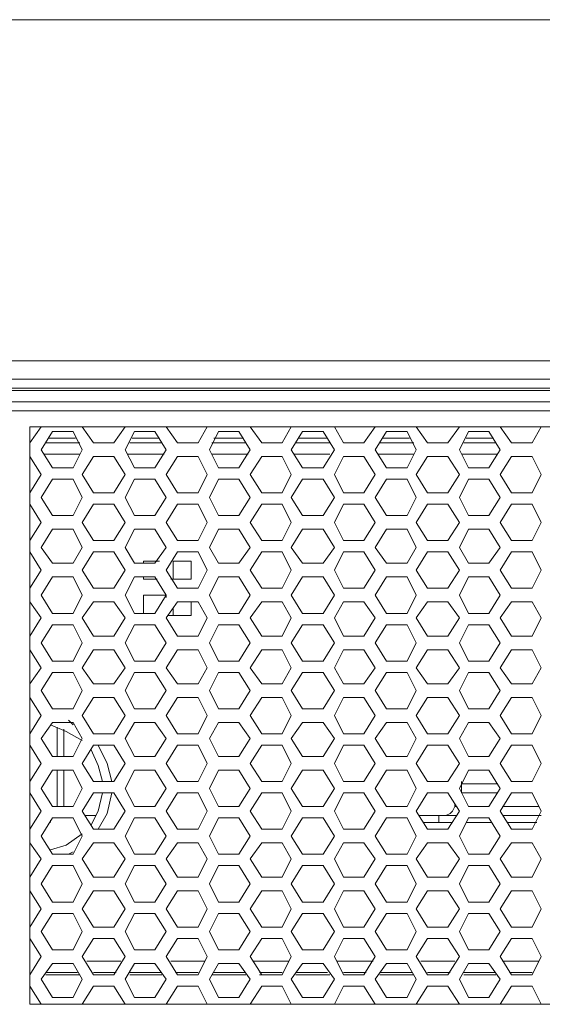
# Model space of a CAD drawing. Header units: millimetres. Extents: x 83969 to 163860, y -22594 to 4849.
# Tile 33 of 115: x 163454.39 to 163458.67, y -21416.77 to -21408.71. Entities that reach past the tile are written whole.
import ezdxf

# ---------------------------------------------------------------- set-up
doc = ezdxf.new("R2010")
doc.units = ezdxf.units.MM
doc.layers.get('0').update_dxf_attribs({"color": 251, "lineweight": 0})
for name, color, linetype in [('! GB Opis', 7, 'Continuous'), ('00 CCTV IP - MIWI', 10, 'Continuous'), ('_Opis_80', 7, 'Continuous')]:
    doc.layers.add(name, color=color, linetype=linetype)

# ---------------------------------------------------------------- blocks, each defined once
blk = doc.blocks.new('UPS_2U_PA')
at = {"layer": '_Opis_80', "lineweight": 13}
for points in [[(23.175, 54.923), (52.418, 54.923), (55.467, 54.923), (67.483, 54.923)], [(67.395, 54.923), (66.98, 54.805), (23.679, 54.805)], [(66.98, 54.775), (23.679, 54.775)], [(64.08, 54.627), (35.192, 54.627)], [(35.281, 54.509), (63.961, 54.509)], [(54.105, 54.301), (63.784, 54.301)], [(54.105, 54.094), (54.253, 54.301)], [(54.105, 46.784), (54.105, 54.301)], [(54.401, 54.242), (54.253, 54.005)], [(54.668, 54.242), (54.401, 54.242)], [(54.786, 54.005), (54.668, 54.242)], [(54.786, 54.301), (54.934, 54.094)], [(55.2, 54.094), (55.348, 54.301)], [(55.467, 54.242), (55.348, 54.005)], [(55.733, 54.242), (55.467, 54.242)], [(55.881, 54.005), (55.733, 54.242)], [(55.881, 54.301), (56.029, 54.094)], [(56.295, 54.094), (56.414, 54.301)], [(56.562, 54.242), (56.443, 54.005)], [(56.828, 54.242), (56.562, 54.242)], [(56.976, 54.005), (56.828, 54.242)], [(56.976, 54.301), (57.124, 54.094)], [(57.391, 54.094), (57.509, 54.301)], [(57.657, 54.242), (57.509, 54.005)], [(57.923, 54.242), (57.657, 54.242)], [(58.071, 54.005), (57.923, 54.242)], [(58.071, 54.301), (58.19, 54.094)], [(58.456, 54.094), (58.604, 54.301)], [(58.752, 54.242), (58.604, 54.005)], [(59.018, 54.242), (58.752, 54.242)], [(59.137, 54.005), (59.018, 54.242)], [(59.137, 54.301), (59.285, 54.094)], [(59.551, 54.094), (59.699, 54.301)], [(59.818, 54.242), (59.699, 54.005)], [(60.084, 54.242), (59.818, 54.242)], [(60.232, 54.005), (60.084, 54.242)], [(60.232, 54.301), (60.38, 54.094)], [(60.646, 54.094), (60.765, 54.301)], [(54.342, 54.153), (54.697, 54.153)], [(54.342, 54.153), (54.697, 54.153)], [(55.437, 54.153), (55.792, 54.153)], [(55.437, 54.153), (55.792, 54.153)], [(56.503, 54.153), (56.887, 54.153)], [(56.503, 54.153), (56.887, 54.153)], [(57.598, 54.153), (57.983, 54.153)], [(57.598, 54.153), (57.983, 54.153)], [(58.693, 54.153), (59.048, 54.153)], [(58.693, 54.153), (59.048, 54.153)], [(59.788, 54.153), (60.143, 54.153)], [(59.788, 54.153), (60.143, 54.153)], [(54.253, 54.005), (54.401, 53.769)], [(54.312, 54.094), (54.756, 54.094)], [(54.668, 53.769), (54.786, 54.005)], [(54.934, 54.094), (55.2, 54.094)], [(55.348, 54.005), (55.467, 53.769)], [(55.408, 54.094), (55.822, 54.094)], [(55.733, 53.769), (55.881, 54.005)], [(56.029, 54.094), (56.295, 54.094)], [(56.443, 54.005), (56.562, 53.769)], [(56.473, 54.094), (56.917, 54.094)], [(56.828, 53.769), (56.976, 54.005)], [(57.124, 54.094), (57.391, 54.094)], [(57.509, 54.005), (57.657, 53.769)], [(57.568, 54.094), (58.012, 54.094)], [(57.923, 53.769), (58.071, 54.005)], [(58.19, 54.094), (58.456, 54.094)], [(58.604, 54.005), (58.752, 53.769)], [(58.663, 54.094), (59.107, 54.094)], [(59.018, 53.769), (59.137, 54.005)], [(59.285, 54.094), (59.551, 54.094)], [(59.699, 54.005), (59.818, 53.769)], [(59.758, 54.094), (60.173, 54.094)], [(60.084, 53.769), (60.232, 54.005)], [(60.38, 54.094), (60.646, 54.094)], [(54.253, 53.68), (54.105, 53.917)], [(54.283, 53.946), (54.756, 53.946)], [(54.934, 53.917), (54.786, 53.68)], [(55.2, 53.917), (54.934, 53.917)], [(55.348, 53.68), (55.2, 53.917)], [(55.378, 53.946), (55.852, 53.946)], [(56.029, 53.917), (55.881, 53.68)], [(56.295, 53.917), (56.029, 53.917)], [(56.414, 53.68), (56.295, 53.917)], [(56.473, 53.946), (56.947, 53.946)], [(57.124, 53.917), (56.976, 53.68)], [(57.391, 53.917), (57.124, 53.917)], [(57.509, 53.68), (57.391, 53.917)], [(57.539, 53.946), (58.012, 53.946)], [(58.19, 53.917), (58.071, 53.68)], [(58.456, 53.917), (58.19, 53.917)], [(58.604, 53.68), (58.456, 53.917)], [(58.634, 53.946), (59.107, 53.946)], [(59.285, 53.917), (59.137, 53.68)], [(59.551, 53.917), (59.285, 53.917)], [(59.699, 53.68), (59.551, 53.917)], [(59.729, 53.946), (60.202, 53.946)], [(60.38, 53.917), (60.232, 53.68)], [(60.646, 53.917), (60.38, 53.917)], [(60.765, 53.68), (60.646, 53.917)], [(54.401, 53.769), (54.668, 53.769)], [(55.467, 53.769), (55.733, 53.769)], [(56.562, 53.769), (56.828, 53.769)], [(57.657, 53.769), (57.923, 53.769)], [(58.752, 53.769), (59.018, 53.769)], [(59.818, 53.769), (60.084, 53.769)], [(54.105, 53.443), (54.253, 53.68)], [(54.401, 53.621), (54.253, 53.384)], [(54.668, 53.621), (54.401, 53.621)], [(54.786, 53.384), (54.668, 53.621)], [(54.786, 53.68), (54.934, 53.443)], [(55.2, 53.443), (55.348, 53.68)], [(55.467, 53.621), (55.348, 53.384)], [(55.733, 53.621), (55.467, 53.621)], [(55.881, 53.384), (55.733, 53.621)], [(55.881, 53.68), (56.029, 53.443)], [(56.295, 53.443), (56.414, 53.68)], [(56.562, 53.621), (56.443, 53.384)], [(56.828, 53.621), (56.562, 53.621)], [(56.976, 53.384), (56.828, 53.621)], [(56.976, 53.68), (57.124, 53.443)], [(57.391, 53.443), (57.509, 53.68)], [(57.657, 53.621), (57.509, 53.384)], [(57.923, 53.621), (57.657, 53.621)], [(58.071, 53.384), (57.923, 53.621)], [(58.071, 53.68), (58.19, 53.443)], [(58.456, 53.443), (58.604, 53.68)], [(58.752, 53.621), (58.604, 53.384)], [(59.018, 53.621), (58.752, 53.621)], [(59.137, 53.384), (59.018, 53.621)], [(59.137, 53.68), (59.285, 53.443)], [(59.551, 53.443), (59.699, 53.68)], [(59.818, 53.621), (59.699, 53.384)], [(60.084, 53.621), (59.818, 53.621)], [(60.232, 53.384), (60.084, 53.621)], [(60.232, 53.68), (60.38, 53.443)], [(60.646, 53.443), (60.765, 53.68)], [(54.253, 53.384), (54.401, 53.147)], [(54.668, 53.147), (54.786, 53.384)], [(54.934, 53.443), (55.2, 53.443)], [(55.348, 53.384), (55.467, 53.147)], [(55.733, 53.147), (55.881, 53.384)], [(56.029, 53.443), (56.295, 53.443)], [(56.443, 53.384), (56.562, 53.147)], [(56.828, 53.147), (56.976, 53.384)], [(57.124, 53.443), (57.391, 53.443)], [(57.509, 53.384), (57.657, 53.147)], [(57.923, 53.147), (58.071, 53.384)], [(58.19, 53.443), (58.456, 53.443)], [(58.604, 53.384), (58.752, 53.147)], [(59.018, 53.147), (59.137, 53.384)], [(59.285, 53.443), (59.551, 53.443)], [(59.699, 53.384), (59.818, 53.147)], [(60.084, 53.147), (60.232, 53.384)], [(60.38, 53.443), (60.646, 53.443)], [(54.253, 53.058), (54.105, 53.295)], [(54.934, 53.295), (54.786, 53.058)], [(55.2, 53.295), (54.934, 53.295)], [(55.348, 53.058), (55.2, 53.295)], [(56.029, 53.295), (55.881, 53.058)], [(56.295, 53.295), (56.029, 53.295)], [(56.414, 53.058), (56.295, 53.295)], [(57.124, 53.295), (56.976, 53.058)], [(57.391, 53.295), (57.124, 53.295)], [(57.509, 53.058), (57.391, 53.295)], [(58.19, 53.295), (58.071, 53.058)], [(58.456, 53.295), (58.19, 53.295)], [(58.604, 53.058), (58.456, 53.295)], [(59.285, 53.295), (59.137, 53.058)], [(59.551, 53.295), (59.285, 53.295)], [(59.699, 53.058), (59.551, 53.295)], [(60.38, 53.295), (60.232, 53.058)], [(60.646, 53.295), (60.38, 53.295)], [(60.765, 53.058), (60.646, 53.295)], [(54.401, 53.147), (54.668, 53.147)], [(55.467, 53.147), (55.733, 53.147)], [(56.562, 53.147), (56.828, 53.147)], [(57.657, 53.147), (57.923, 53.147)], [(58.752, 53.147), (59.018, 53.147)], [(59.818, 53.147), (60.084, 53.147)], [(54.105, 52.822), (54.253, 53.058)], [(54.401, 52.969), (54.253, 52.733)], [(54.668, 52.969), (54.401, 52.969)], [(54.786, 52.733), (54.668, 52.969)], [(54.786, 53.058), (54.934, 52.822)], [(55.2, 52.822), (55.348, 53.058)], [(55.467, 52.969), (55.348, 52.733)], [(55.733, 52.969), (55.467, 52.969)], [(55.881, 52.733), (55.733, 52.969)], [(55.881, 53.058), (56.029, 52.822)], [(56.295, 52.822), (56.414, 53.058)], [(56.562, 52.969), (56.443, 52.733)], [(56.828, 52.969), (56.562, 52.969)], [(56.976, 52.733), (56.828, 52.969)], [(56.976, 53.058), (57.124, 52.822)], [(57.391, 52.822), (57.509, 53.058)], [(57.657, 52.969), (57.509, 52.733)], [(57.923, 52.969), (57.657, 52.969)], [(58.071, 52.733), (57.923, 52.969)], [(58.071, 53.058), (58.19, 52.822)], [(58.456, 52.822), (58.604, 53.058)], [(58.752, 52.969), (58.604, 52.733)], [(59.018, 52.969), (58.752, 52.969)], [(59.137, 52.733), (59.018, 52.969)], [(59.137, 53.058), (59.285, 52.822)], [(59.551, 52.822), (59.699, 53.058)], [(59.818, 52.969), (59.699, 52.733)], [(60.084, 52.969), (59.818, 52.969)], [(60.232, 52.733), (60.084, 52.969)], [(60.232, 53.058), (60.38, 52.822)], [(60.646, 52.822), (60.765, 53.058)], [(54.934, 52.822), (55.2, 52.822)], [(56.029, 52.822), (56.295, 52.822)], [(57.124, 52.822), (57.391, 52.822)], [(58.19, 52.822), (58.456, 52.822)], [(59.285, 52.822), (59.551, 52.822)], [(60.38, 52.822), (60.646, 52.822)], [(54.253, 52.733), (54.401, 52.526)], [(54.668, 52.526), (54.786, 52.733)], [(55.348, 52.733), (55.467, 52.526)], [(55.733, 52.526), (55.881, 52.733)], [(56.443, 52.733), (56.562, 52.526)], [(56.828, 52.526), (56.976, 52.733)], [(57.509, 52.733), (57.657, 52.526)], [(57.923, 52.526), (58.071, 52.733)], [(58.604, 52.733), (58.752, 52.526)], [(59.018, 52.526), (59.137, 52.733)], [(59.699, 52.733), (59.818, 52.526)], [(60.084, 52.526), (60.232, 52.733)], [(54.253, 52.437), (54.105, 52.674)], [(54.934, 52.674), (54.786, 52.437)], [(55.2, 52.674), (54.934, 52.674)], [(55.348, 52.437), (55.2, 52.674)], [(56.029, 52.674), (55.881, 52.437)], [(56.295, 52.674), (56.029, 52.674)], [(56.414, 52.437), (56.295, 52.674)], [(57.124, 52.674), (56.976, 52.437)], [(57.391, 52.674), (57.124, 52.674)], [(57.509, 52.437), (57.391, 52.674)], [(58.19, 52.674), (58.071, 52.437)], [(58.456, 52.674), (58.19, 52.674)], [(58.604, 52.437), (58.456, 52.674)], [(59.285, 52.674), (59.137, 52.437)], [(59.551, 52.674), (59.285, 52.674)], [(59.699, 52.437), (59.551, 52.674)], [(60.38, 52.674), (60.232, 52.437)], [(60.646, 52.674), (60.38, 52.674)], [(60.765, 52.437), (60.646, 52.674)], [(54.105, 52.2), (54.253, 52.437)], [(54.401, 52.526), (54.668, 52.526)], [(54.786, 52.437), (54.934, 52.2)], [(55.2, 52.2), (55.348, 52.437)], [(55.467, 52.526), (55.733, 52.526)], [(55.585, 52.555), (55.792, 52.555)], [(55.585, 52.526), (55.585, 52.555)], [(55.881, 52.437), (56.029, 52.2)], [(55.97, 52.555), (56.207, 52.555)], [(55.97, 52.318), (55.97, 52.555)], [(56.207, 52.555), (56.207, 52.318)], [(56.295, 52.2), (56.414, 52.437)], [(56.562, 52.526), (56.828, 52.526)], [(56.976, 52.437), (57.124, 52.2)], [(57.391, 52.2), (57.509, 52.437)], [(57.657, 52.526), (57.923, 52.526)], [(58.071, 52.437), (58.19, 52.2)], [(58.456, 52.2), (58.604, 52.437)], [(58.752, 52.526), (59.018, 52.526)], [(59.137, 52.437), (59.285, 52.2)], [(59.551, 52.2), (59.699, 52.437)], [(59.818, 52.526), (60.084, 52.526)], [(60.232, 52.437), (60.38, 52.2)], [(60.646, 52.2), (60.765, 52.437)], [(54.401, 52.348), (54.253, 52.111)], [(54.668, 52.348), (54.401, 52.348)], [(54.786, 52.111), (54.668, 52.348)], [(55.467, 52.348), (55.348, 52.111)], [(55.733, 52.348), (55.467, 52.348)], [(55.585, 52.318), (55.585, 52.348)], [(55.763, 52.318), (55.585, 52.318)], [(55.881, 52.111), (55.733, 52.348)], [(56.207, 52.318), (55.94, 52.318)], [(56.562, 52.348), (56.443, 52.111)], [(56.828, 52.348), (56.562, 52.348)], [(56.976, 52.111), (56.828, 52.348)], [(57.657, 52.348), (57.509, 52.111)], [(57.923, 52.348), (57.657, 52.348)], [(58.071, 52.111), (57.923, 52.348)], [(58.752, 52.348), (58.604, 52.111)], [(59.018, 52.348), (58.752, 52.348)], [(59.137, 52.111), (59.018, 52.348)], [(59.818, 52.348), (59.699, 52.111)], [(60.084, 52.348), (59.818, 52.348)], [(60.232, 52.111), (60.084, 52.348)], [(54.934, 52.2), (55.2, 52.2)], [(56.029, 52.2), (56.295, 52.2)], [(57.124, 52.2), (57.391, 52.2)], [(58.19, 52.2), (58.456, 52.2)], [(59.285, 52.2), (59.551, 52.2)], [(60.38, 52.2), (60.646, 52.2)], [(54.253, 52.111), (54.401, 51.874)], [(54.668, 51.874), (54.786, 52.111)], [(55.348, 52.111), (55.467, 51.874)], [(55.585, 52.111), (55.881, 52.111)], [(55.585, 51.874), (55.585, 52.111)], [(55.733, 51.874), (55.881, 52.111)], [(55.881, 52.082), (55.881, 52.111)], [(56.443, 52.111), (56.562, 51.874)], [(56.828, 51.874), (56.976, 52.111)], [(57.509, 52.111), (57.657, 51.874)], [(57.923, 51.874), (58.071, 52.111)], [(58.604, 52.111), (58.752, 51.874)], [(59.018, 51.874), (59.137, 52.111)], [(59.699, 52.111), (59.818, 51.874)], [(60.084, 51.874), (60.232, 52.111)], [(54.253, 51.815), (54.105, 52.022)], [(54.934, 52.022), (54.786, 51.815)], [(55.2, 52.022), (54.934, 52.022)], [(55.348, 51.815), (55.2, 52.022)], [(56.029, 52.022), (55.881, 51.815)], [(55.97, 51.845), (55.97, 51.934)], [(56.295, 52.022), (56.029, 52.022)], [(56.207, 52.022), (56.207, 51.845)], [(56.414, 51.815), (56.295, 52.022)], [(57.124, 52.022), (56.976, 51.815)], [(57.391, 52.022), (57.124, 52.022)], [(57.509, 51.815), (57.391, 52.022)], [(58.19, 52.022), (58.071, 51.815)], [(58.456, 52.022), (58.19, 52.022)], [(58.604, 51.815), (58.456, 52.022)], [(59.285, 52.022), (59.137, 51.815)], [(59.551, 52.022), (59.285, 52.022)], [(59.699, 51.815), (59.551, 52.022)], [(60.38, 52.022), (60.232, 51.815)], [(60.646, 52.022), (60.38, 52.022)], [(60.765, 51.815), (60.646, 52.022)], [(54.105, 51.578), (54.253, 51.815)], [(54.401, 51.874), (54.668, 51.874)], [(54.786, 51.815), (54.934, 51.578)], [(55.2, 51.578), (55.348, 51.815)], [(55.467, 51.874), (55.733, 51.874)], [(55.881, 51.815), (56.029, 51.578)], [(56.207, 51.845), (55.911, 51.845)], [(56.295, 51.578), (56.414, 51.815)], [(56.562, 51.874), (56.828, 51.874)], [(56.976, 51.815), (57.124, 51.578)], [(57.391, 51.578), (57.509, 51.815)], [(57.657, 51.874), (57.923, 51.874)], [(58.071, 51.815), (58.19, 51.578)], [(58.456, 51.578), (58.604, 51.815)], [(58.752, 51.874), (59.018, 51.874)], [(59.137, 51.815), (59.285, 51.578)], [(59.551, 51.578), (59.699, 51.815)], [(59.818, 51.874), (60.084, 51.874)], [(60.232, 51.815), (60.38, 51.578)], [(60.646, 51.578), (60.765, 51.815)], [(54.401, 51.726), (54.253, 51.49)], [(54.668, 51.726), (54.401, 51.726)], [(54.786, 51.49), (54.668, 51.726)], [(55.467, 51.726), (55.348, 51.49)], [(55.733, 51.726), (55.467, 51.726)], [(55.881, 51.49), (55.733, 51.726)], [(56.562, 51.726), (56.443, 51.49)], [(56.828, 51.726), (56.562, 51.726)], [(56.976, 51.49), (56.828, 51.726)], [(57.657, 51.726), (57.509, 51.49)], [(57.923, 51.726), (57.657, 51.726)], [(58.071, 51.49), (57.923, 51.726)], [(58.752, 51.726), (58.604, 51.49)], [(59.018, 51.726), (58.752, 51.726)], [(59.137, 51.49), (59.018, 51.726)], [(59.818, 51.726), (59.699, 51.49)], [(60.084, 51.726), (59.818, 51.726)], [(60.232, 51.49), (60.084, 51.726)], [(54.934, 51.578), (55.2, 51.578)], [(56.029, 51.578), (56.295, 51.578)], [(57.124, 51.578), (57.391, 51.578)], [(58.19, 51.578), (58.456, 51.578)], [(59.285, 51.578), (59.551, 51.578)], [(60.38, 51.578), (60.646, 51.578)], [(54.253, 51.49), (54.401, 51.253)], [(54.668, 51.253), (54.786, 51.49)], [(55.348, 51.49), (55.467, 51.253)], [(55.733, 51.253), (55.881, 51.49)], [(56.443, 51.49), (56.562, 51.253)], [(56.828, 51.253), (56.976, 51.49)], [(57.509, 51.49), (57.657, 51.253)], [(57.923, 51.253), (58.071, 51.49)], [(58.604, 51.49), (58.752, 51.253)], [(59.018, 51.253), (59.137, 51.49)], [(59.699, 51.49), (59.818, 51.253)], [(60.084, 51.253), (60.232, 51.49)], [(54.253, 51.164), (54.105, 51.401)], [(54.934, 51.401), (54.786, 51.164)], [(55.2, 51.401), (54.934, 51.401)], [(55.348, 51.164), (55.2, 51.401)], [(56.029, 51.401), (55.881, 51.164)], [(56.295, 51.401), (56.029, 51.401)], [(56.414, 51.164), (56.295, 51.401)], [(57.124, 51.401), (56.976, 51.164)], [(57.391, 51.401), (57.124, 51.401)], [(57.509, 51.164), (57.391, 51.401)], [(58.19, 51.401), (58.071, 51.164)], [(58.456, 51.401), (58.19, 51.401)], [(58.604, 51.164), (58.456, 51.401)], [(59.285, 51.401), (59.137, 51.164)], [(59.551, 51.401), (59.285, 51.401)], [(59.699, 51.164), (59.551, 51.401)], [(60.38, 51.401), (60.232, 51.164)], [(60.646, 51.401), (60.38, 51.401)], [(60.765, 51.164), (60.646, 51.401)], [(54.105, 50.957), (54.253, 51.164)], [(54.401, 51.253), (54.668, 51.253)], [(54.786, 51.164), (54.934, 50.957)], [(55.2, 50.957), (55.348, 51.164)], [(55.467, 51.253), (55.733, 51.253)], [(55.881, 51.164), (56.029, 50.957)], [(56.295, 50.957), (56.414, 51.164)], [(56.562, 51.253), (56.828, 51.253)], [(56.976, 51.164), (57.124, 50.957)], [(57.391, 50.957), (57.509, 51.164)], [(57.657, 51.253), (57.923, 51.253)], [(58.071, 51.164), (58.19, 50.957)], [(58.456, 50.957), (58.604, 51.164)], [(58.752, 51.253), (59.018, 51.253)], [(59.137, 51.164), (59.285, 50.957)], [(59.551, 50.957), (59.699, 51.164)], [(59.818, 51.253), (60.084, 51.253)], [(60.232, 51.164), (60.38, 50.957)], [(60.646, 50.957), (60.765, 51.164)], [(54.401, 51.105), (54.253, 50.868)], [(54.668, 51.105), (54.401, 51.105)], [(54.786, 50.868), (54.668, 51.105)], [(55.467, 51.105), (55.348, 50.868)], [(55.733, 51.105), (55.467, 51.105)], [(55.881, 50.868), (55.733, 51.105)], [(56.562, 51.105), (56.443, 50.868)], [(56.828, 51.105), (56.562, 51.105)], [(56.976, 50.868), (56.828, 51.105)], [(57.657, 51.105), (57.509, 50.868)], [(57.923, 51.105), (57.657, 51.105)], [(58.071, 50.868), (57.923, 51.105)], [(58.752, 51.105), (58.604, 50.868)], [(59.018, 51.105), (58.752, 51.105)], [(59.137, 50.868), (59.018, 51.105)], [(59.818, 51.105), (59.699, 50.868)], [(60.084, 51.105), (59.818, 51.105)], [(60.232, 50.868), (60.084, 51.105)], [(54.934, 50.957), (55.2, 50.957)], [(56.029, 50.957), (56.295, 50.957)], [(57.124, 50.957), (57.391, 50.957)], [(58.19, 50.957), (58.456, 50.957)], [(59.285, 50.957), (59.551, 50.957)], [(60.38, 50.957), (60.646, 50.957)], [(54.253, 50.542), (54.105, 50.779)], [(54.253, 50.868), (54.401, 50.631)], [(54.668, 50.631), (54.786, 50.868)], [(54.934, 50.779), (54.786, 50.542)], [(55.2, 50.779), (54.934, 50.779)], [(55.348, 50.542), (55.2, 50.779)], [(55.348, 50.868), (55.467, 50.631)], [(55.733, 50.631), (55.881, 50.868)], [(56.029, 50.779), (55.881, 50.542)], [(56.295, 50.779), (56.029, 50.779)], [(56.414, 50.542), (56.295, 50.779)], [(56.443, 50.868), (56.562, 50.631)], [(56.828, 50.631), (56.976, 50.868)], [(57.124, 50.779), (56.976, 50.542)], [(57.391, 50.779), (57.124, 50.779)], [(57.509, 50.542), (57.391, 50.779)], [(57.509, 50.868), (57.657, 50.631)], [(57.923, 50.631), (58.071, 50.868)], [(58.19, 50.779), (58.071, 50.542)], [(58.456, 50.779), (58.19, 50.779)], [(58.604, 50.542), (58.456, 50.779)], [(58.604, 50.868), (58.752, 50.631)], [(59.018, 50.631), (59.137, 50.868)], [(59.285, 50.779), (59.137, 50.542)], [(59.551, 50.779), (59.285, 50.779)], [(59.699, 50.542), (59.551, 50.779)], [(59.699, 50.868), (59.818, 50.631)], [(60.084, 50.631), (60.232, 50.868)], [(60.38, 50.779), (60.232, 50.542)], [(60.646, 50.779), (60.38, 50.779)], [(60.765, 50.542), (60.646, 50.779)], [(54.105, 50.306), (54.253, 50.542)], [(54.401, 50.631), (54.668, 50.631)], [(54.786, 50.542), (54.934, 50.306)], [(55.2, 50.306), (55.348, 50.542)], [(55.467, 50.631), (55.733, 50.631)], [(55.881, 50.542), (56.029, 50.306)], [(56.295, 50.306), (56.414, 50.542)], [(56.562, 50.631), (56.828, 50.631)], [(56.976, 50.542), (57.124, 50.306)], [(57.391, 50.306), (57.509, 50.542)], [(57.657, 50.631), (57.923, 50.631)], [(58.071, 50.542), (58.19, 50.306)], [(58.456, 50.306), (58.604, 50.542)], [(58.752, 50.631), (59.018, 50.631)], [(59.137, 50.542), (59.285, 50.306)], [(59.551, 50.306), (59.699, 50.542)], [(59.818, 50.631), (60.084, 50.631)], [(60.232, 50.542), (60.38, 50.306)], [(60.646, 50.306), (60.765, 50.542)], [(54.401, 50.454), (54.253, 50.246)], [(54.786, 50.217), (54.579, 50.335), (54.372, 50.424)], [(54.668, 50.454), (54.401, 50.454)], [(54.46, 50.394), (54.46, 50.01)], [(54.668, 50.424), (54.608, 50.483)], [(54.786, 50.246), (54.668, 50.454)], [(55.467, 50.454), (55.348, 50.246)], [(55.733, 50.454), (55.467, 50.454)], [(55.881, 50.246), (55.733, 50.454)], [(56.562, 50.454), (56.443, 50.246)], [(56.828, 50.454), (56.562, 50.454)], [(56.976, 50.246), (56.828, 50.454)], [(57.657, 50.454), (57.509, 50.246)], [(57.923, 50.454), (57.657, 50.454)], [(58.071, 50.246), (57.923, 50.454)], [(58.752, 50.454), (58.604, 50.246)], [(59.018, 50.454), (58.752, 50.454)], [(59.137, 50.246), (59.018, 50.454)], [(59.818, 50.454), (59.699, 50.246)], [(60.084, 50.454), (59.818, 50.454)], [(60.232, 50.246), (60.084, 50.454)], [(54.549, 50.365), (54.549, 50.01)], [(54.934, 50.306), (55.2, 50.306)], [(56.029, 50.306), (56.295, 50.306)], [(57.124, 50.306), (57.391, 50.306)], [(58.19, 50.306), (58.456, 50.306)], [(59.285, 50.306), (59.551, 50.306)], [(60.38, 50.306), (60.646, 50.306)], [(54.253, 49.921), (54.105, 50.158)], [(54.253, 50.246), (54.401, 50.01)], [(54.668, 50.01), (54.786, 50.246)], [(54.934, 50.158), (54.786, 49.921)], [(55.2, 50.158), (54.934, 50.158)], [(55.171, 49.684), (55.112, 49.921), (54.993, 50.158)], [(55.348, 49.921), (55.2, 50.158)], [(55.348, 50.246), (55.467, 50.01)], [(55.733, 50.01), (55.881, 50.246)], [(56.029, 50.158), (55.881, 49.921)], [(56.295, 50.158), (56.029, 50.158)], [(56.414, 49.921), (56.295, 50.158)], [(56.443, 50.246), (56.562, 50.01)], [(56.828, 50.01), (56.976, 50.246)], [(57.124, 50.158), (56.976, 49.921)], [(57.391, 50.158), (57.124, 50.158)], [(57.509, 49.921), (57.391, 50.158)], [(57.509, 50.246), (57.657, 50.01)], [(57.923, 50.01), (58.071, 50.246)], [(58.19, 50.158), (58.071, 49.921)], [(58.456, 50.158), (58.19, 50.158)], [(58.604, 49.921), (58.456, 50.158)], [(58.604, 50.246), (58.752, 50.01)], [(59.018, 50.01), (59.137, 50.246)], [(59.285, 50.158), (59.137, 49.921)], [(59.551, 50.158), (59.285, 50.158)], [(59.699, 49.921), (59.551, 50.158)], [(59.699, 50.246), (59.818, 50.01)], [(60.084, 50.01), (60.232, 50.246)], [(60.38, 50.158), (60.232, 49.921)], [(60.646, 50.158), (60.38, 50.158)], [(60.765, 49.921), (60.646, 50.158)], [(54.401, 50.01), (54.668, 50.01)], [(55.052, 49.684), (54.993, 49.891), (54.904, 50.099)], [(55.467, 50.01), (55.733, 50.01)], [(56.562, 50.01), (56.828, 50.01)], [(57.657, 50.01), (57.923, 50.01)], [(58.752, 50.01), (59.018, 50.01)], [(59.818, 50.01), (60.084, 50.01)], [(54.105, 49.684), (54.253, 49.921)], [(54.786, 49.921), (54.934, 49.684)], [(55.2, 49.684), (55.348, 49.921)], [(55.881, 49.921), (56.029, 49.684)], [(56.295, 49.684), (56.414, 49.921)], [(56.976, 49.921), (57.124, 49.684)], [(57.391, 49.684), (57.509, 49.921)], [(58.071, 49.921), (58.19, 49.684)], [(58.456, 49.684), (58.604, 49.921)], [(59.137, 49.921), (59.285, 49.684)], [(59.551, 49.684), (59.699, 49.921)], [(60.232, 49.921), (60.38, 49.684)], [(60.646, 49.684), (60.765, 49.921)], [(54.401, 49.832), (54.253, 49.595)], [(54.668, 49.832), (54.401, 49.832)], [(54.46, 49.832), (54.46, 49.359)], [(54.549, 49.832), (54.549, 49.359)], [(54.786, 49.595), (54.668, 49.832)], [(55.467, 49.832), (55.348, 49.595)], [(55.733, 49.832), (55.467, 49.832)], [(55.881, 49.595), (55.733, 49.832)], [(56.562, 49.832), (56.443, 49.595)], [(56.828, 49.832), (56.562, 49.832)], [(56.976, 49.595), (56.828, 49.832)], [(57.657, 49.832), (57.509, 49.595)], [(57.923, 49.832), (57.657, 49.832)], [(58.071, 49.595), (57.923, 49.832)], [(58.752, 49.832), (58.604, 49.595)], [(59.018, 49.832), (58.752, 49.832)], [(59.137, 49.595), (59.018, 49.832)], [(59.818, 49.832), (59.699, 49.595)], [(60.084, 49.832), (59.818, 49.832)], [(60.232, 49.595), (60.084, 49.832)], [(54.934, 49.684), (55.2, 49.684)], [(56.029, 49.684), (56.295, 49.684)], [(57.124, 49.684), (57.391, 49.684)], [(58.19, 49.684), (58.456, 49.684)], [(59.285, 49.684), (59.551, 49.684)], [(59.729, 49.655), (59.729, 49.684)], [(59.729, 49.655), (60.202, 49.655)], [(59.729, 49.536), (59.729, 49.655)], [(60.38, 49.684), (60.646, 49.684)], [(54.253, 49.299), (54.105, 49.536)], [(54.253, 49.595), (54.401, 49.359)], [(54.668, 49.359), (54.786, 49.595)], [(54.934, 49.536), (54.786, 49.299)], [(54.904, 49.122), (54.993, 49.299), (55.052, 49.536)], [(55.2, 49.536), (54.934, 49.536)], [(54.993, 49.063), (55.112, 49.27), (55.171, 49.536)], [(55.348, 49.299), (55.2, 49.536)], [(55.348, 49.595), (55.467, 49.359)], [(55.733, 49.359), (55.881, 49.595)], [(56.029, 49.536), (55.881, 49.299)], [(56.295, 49.536), (56.029, 49.536)], [(56.414, 49.299), (56.295, 49.536)], [(56.443, 49.595), (56.562, 49.359)], [(56.828, 49.359), (56.976, 49.595)], [(57.124, 49.536), (56.976, 49.299)], [(57.391, 49.536), (57.124, 49.536)], [(57.509, 49.299), (57.391, 49.536)], [(57.509, 49.595), (57.657, 49.359)], [(57.923, 49.359), (58.071, 49.595)], [(58.19, 49.536), (58.071, 49.299)], [(58.456, 49.536), (58.19, 49.536)], [(58.604, 49.299), (58.456, 49.536)], [(58.604, 49.595), (58.752, 49.359)], [(59.018, 49.359), (59.137, 49.595)], [(59.285, 49.536), (59.137, 49.299)], [(59.551, 49.536), (59.285, 49.536)], [(59.699, 49.299), (59.551, 49.536)], [(59.699, 49.595), (59.818, 49.359)], [(59.729, 49.536), (60.202, 49.536)], [(60.084, 49.359), (60.232, 49.595)], [(60.38, 49.536), (60.232, 49.299)], [(60.646, 49.536), (60.38, 49.536)], [(60.765, 49.299), (60.646, 49.536)], [(54.401, 49.359), (54.668, 49.359)], [(55.467, 49.359), (55.733, 49.359)], [(56.562, 49.359), (56.828, 49.359)], [(57.657, 49.359), (57.923, 49.359)], [(58.752, 49.359), (59.018, 49.359)], [(59.522, 49.24), (59.581, 49.27), (59.61, 49.299), (59.64, 49.359)], [(59.64, 49.388), (59.64, 49.359)], [(59.67, 49.359), (59.64, 49.359)], [(59.818, 49.359), (60.084, 49.359)], [(60.262, 49.359), (60.735, 49.359)], [(54.105, 49.063), (54.253, 49.299)], [(54.786, 49.299), (54.934, 49.063)], [(54.816, 49.24), (54.964, 49.24)], [(55.2, 49.063), (55.348, 49.299)], [(55.881, 49.299), (56.029, 49.063)], [(56.295, 49.063), (56.414, 49.299)], [(56.976, 49.299), (57.124, 49.063)], [(57.391, 49.063), (57.509, 49.299)], [(58.071, 49.299), (58.19, 49.063)], [(58.456, 49.063), (58.604, 49.299)], [(59.137, 49.299), (59.285, 49.063)], [(59.166, 49.24), (59.67, 49.24)], [(59.433, 49.24), (59.433, 49.151)], [(59.551, 49.063), (59.699, 49.299)], [(60.232, 49.299), (60.38, 49.063)], [(60.262, 49.24), (60.765, 49.24)], [(60.646, 49.063), (60.765, 49.299)], [(54.401, 49.211), (54.253, 48.974)], [(54.372, 49.151), (54.372, 49.181)], [(54.372, 49.151), (54.372, 49.181)], [(54.668, 49.211), (54.401, 49.211)], [(54.786, 48.974), (54.668, 49.211)], [(55.467, 49.211), (55.348, 48.974)], [(55.733, 49.211), (55.467, 49.211)], [(55.881, 48.974), (55.733, 49.211)], [(56.562, 49.211), (56.443, 48.974)], [(56.828, 49.211), (56.562, 49.211)], [(56.976, 48.974), (56.828, 49.211)], [(57.657, 49.211), (57.509, 48.974)], [(57.923, 49.211), (57.657, 49.211)], [(58.071, 48.974), (57.923, 49.211)], [(58.752, 49.211), (58.604, 48.974)], [(59.018, 49.211), (58.752, 49.211)], [(59.137, 48.974), (59.018, 49.211)], [(59.61, 49.151), (59.226, 49.151)], [(59.818, 49.211), (59.699, 48.974)], [(59.788, 49.151), (60.114, 49.151)], [(60.084, 49.211), (59.818, 49.211)], [(60.232, 48.974), (60.084, 49.211)], [(60.321, 49.151), (60.706, 49.151)], [(54.253, 48.974), (54.401, 48.737)], [(54.372, 48.796), (54.579, 48.855), (54.786, 49.003)], [(54.668, 48.737), (54.786, 48.974)], [(54.934, 49.063), (55.2, 49.063)], [(55.348, 48.974), (55.467, 48.737)], [(55.733, 48.737), (55.881, 48.974)], [(56.029, 49.063), (56.295, 49.063)], [(56.443, 48.974), (56.562, 48.737)], [(56.828, 48.737), (56.976, 48.974)], [(57.124, 49.063), (57.391, 49.063)], [(57.509, 48.974), (57.657, 48.737)], [(57.923, 48.737), (58.071, 48.974)], [(58.19, 49.063), (58.456, 49.063)], [(58.604, 48.974), (58.752, 48.737)], [(59.018, 48.737), (59.137, 48.974)], [(59.285, 49.063), (59.551, 49.063)], [(59.699, 48.974), (59.818, 48.737)], [(60.084, 48.737), (60.232, 48.974)], [(60.38, 49.063), (60.646, 49.063)], [(54.253, 48.678), (54.105, 48.885)], [(54.934, 48.885), (54.786, 48.678)], [(55.2, 48.885), (54.934, 48.885)], [(55.348, 48.678), (55.2, 48.885)], [(56.029, 48.885), (55.881, 48.678)], [(56.295, 48.885), (56.029, 48.885)], [(56.414, 48.678), (56.295, 48.885)], [(57.124, 48.885), (56.976, 48.678)], [(57.391, 48.885), (57.124, 48.885)], [(57.509, 48.678), (57.391, 48.885)], [(58.19, 48.885), (58.071, 48.678)], [(58.456, 48.885), (58.19, 48.885)], [(58.604, 48.678), (58.456, 48.885)], [(59.285, 48.885), (59.137, 48.678)], [(59.551, 48.885), (59.285, 48.885)], [(59.699, 48.678), (59.551, 48.885)], [(60.38, 48.885), (60.232, 48.678)], [(60.646, 48.885), (60.38, 48.885)], [(60.765, 48.678), (60.646, 48.885)], [(54.401, 48.737), (54.668, 48.737)], [(54.608, 48.737), (54.668, 48.767)], [(55.467, 48.737), (55.733, 48.737)], [(56.562, 48.737), (56.828, 48.737)], [(57.657, 48.737), (57.923, 48.737)], [(58.752, 48.737), (59.018, 48.737)], [(59.818, 48.737), (60.084, 48.737)], [(54.105, 48.441), (54.253, 48.678)], [(54.401, 48.589), (54.253, 48.352)], [(54.668, 48.589), (54.401, 48.589)], [(54.786, 48.352), (54.668, 48.589)], [(54.786, 48.678), (54.934, 48.441)], [(55.2, 48.441), (55.348, 48.678)], [(55.467, 48.589), (55.348, 48.352)], [(55.733, 48.589), (55.467, 48.589)], [(55.881, 48.352), (55.733, 48.589)], [(55.881, 48.678), (56.029, 48.441)], [(56.295, 48.441), (56.414, 48.678)], [(56.562, 48.589), (56.443, 48.352)], [(56.828, 48.589), (56.562, 48.589)], [(56.976, 48.352), (56.828, 48.589)], [(56.976, 48.678), (57.124, 48.441)], [(57.391, 48.441), (57.509, 48.678)], [(57.657, 48.589), (57.509, 48.352)], [(57.923, 48.589), (57.657, 48.589)], [(58.071, 48.352), (57.923, 48.589)], [(58.071, 48.678), (58.19, 48.441)], [(58.456, 48.441), (58.604, 48.678)], [(58.752, 48.589), (58.604, 48.352)], [(59.018, 48.589), (58.752, 48.589)], [(59.137, 48.352), (59.018, 48.589)], [(59.137, 48.678), (59.285, 48.441)], [(59.551, 48.441), (59.699, 48.678)], [(59.818, 48.589), (59.699, 48.352)], [(60.084, 48.589), (59.818, 48.589)], [(60.232, 48.352), (60.084, 48.589)], [(60.232, 48.678), (60.38, 48.441)], [(60.646, 48.441), (60.765, 48.678)], [(54.253, 48.352), (54.401, 48.115)], [(54.668, 48.115), (54.786, 48.352)], [(54.934, 48.441), (55.2, 48.441)], [(55.348, 48.352), (55.467, 48.115)], [(55.733, 48.115), (55.881, 48.352)], [(56.029, 48.441), (56.295, 48.441)], [(56.443, 48.352), (56.562, 48.115)], [(56.828, 48.115), (56.976, 48.352)], [(57.124, 48.441), (57.391, 48.441)], [(57.509, 48.352), (57.657, 48.115)], [(57.923, 48.115), (58.071, 48.352)], [(58.19, 48.441), (58.456, 48.441)], [(58.604, 48.352), (58.752, 48.115)], [(59.018, 48.115), (59.137, 48.352)], [(59.285, 48.441), (59.551, 48.441)], [(59.699, 48.352), (59.818, 48.115)], [(60.084, 48.115), (60.232, 48.352)], [(60.38, 48.441), (60.646, 48.441)], [(54.253, 48.027), (54.105, 48.263)], [(54.934, 48.263), (54.786, 48.027)], [(55.2, 48.263), (54.934, 48.263)], [(55.348, 48.027), (55.2, 48.263)], [(56.029, 48.263), (55.881, 48.027)], [(56.295, 48.263), (56.029, 48.263)], [(56.414, 48.027), (56.295, 48.263)], [(57.124, 48.263), (56.976, 48.027)], [(57.391, 48.263), (57.124, 48.263)], [(57.509, 48.027), (57.391, 48.263)], [(58.19, 48.263), (58.071, 48.027)], [(58.456, 48.263), (58.19, 48.263)], [(58.604, 48.027), (58.456, 48.263)], [(59.285, 48.263), (59.137, 48.027)], [(59.551, 48.263), (59.285, 48.263)], [(59.699, 48.027), (59.551, 48.263)], [(60.38, 48.263), (60.232, 48.027)], [(60.646, 48.263), (60.38, 48.263)], [(60.765, 48.027), (60.646, 48.263)], [(54.401, 48.115), (54.668, 48.115)], [(55.467, 48.115), (55.733, 48.115)], [(56.562, 48.115), (56.828, 48.115)], [(57.657, 48.115), (57.923, 48.115)], [(58.752, 48.115), (59.018, 48.115)], [(59.818, 48.115), (60.084, 48.115)], [(54.105, 47.79), (54.253, 48.027)], [(54.401, 47.967), (54.253, 47.731)], [(54.668, 47.967), (54.401, 47.967)], [(54.786, 47.731), (54.668, 47.967)], [(54.786, 48.027), (54.934, 47.79)], [(55.2, 47.79), (55.348, 48.027)], [(55.467, 47.967), (55.348, 47.731)], [(55.733, 47.967), (55.467, 47.967)], [(55.881, 47.731), (55.733, 47.967)], [(55.881, 48.027), (56.029, 47.79)], [(56.295, 47.79), (56.414, 48.027)], [(56.562, 47.967), (56.443, 47.731)], [(56.828, 47.967), (56.562, 47.967)], [(56.976, 47.731), (56.828, 47.967)], [(56.976, 48.027), (57.124, 47.79)], [(57.391, 47.79), (57.509, 48.027)], [(57.657, 47.967), (57.509, 47.731)], [(57.923, 47.967), (57.657, 47.967)], [(58.071, 47.731), (57.923, 47.967)], [(58.071, 48.027), (58.19, 47.79)], [(58.456, 47.79), (58.604, 48.027)], [(58.752, 47.967), (58.604, 47.731)], [(59.018, 47.967), (58.752, 47.967)], [(59.137, 47.731), (59.018, 47.967)], [(59.137, 48.027), (59.285, 47.79)], [(59.551, 47.79), (59.699, 48.027)], [(59.818, 47.967), (59.699, 47.731)], [(60.084, 47.967), (59.818, 47.967)], [(60.232, 47.731), (60.084, 47.967)], [(60.232, 48.027), (60.38, 47.79)], [(60.646, 47.79), (60.765, 48.027)], [(54.253, 47.731), (54.401, 47.494)], [(54.668, 47.494), (54.786, 47.731)], [(54.934, 47.79), (55.2, 47.79)], [(55.348, 47.731), (55.467, 47.494)], [(55.733, 47.494), (55.881, 47.731)], [(56.029, 47.79), (56.295, 47.79)], [(56.443, 47.731), (56.562, 47.494)], [(56.828, 47.494), (56.976, 47.731)], [(57.124, 47.79), (57.391, 47.79)], [(57.509, 47.731), (57.657, 47.494)], [(57.923, 47.494), (58.071, 47.731)], [(58.19, 47.79), (58.456, 47.79)], [(58.604, 47.731), (58.752, 47.494)], [(59.018, 47.494), (59.137, 47.731)], [(59.285, 47.79), (59.551, 47.79)], [(59.699, 47.731), (59.818, 47.494)], [(60.084, 47.494), (60.232, 47.731)], [(60.38, 47.79), (60.646, 47.79)], [(54.253, 47.405), (54.105, 47.642)], [(54.934, 47.642), (54.786, 47.405)], [(55.2, 47.642), (54.934, 47.642)], [(55.348, 47.405), (55.2, 47.642)], [(56.029, 47.642), (55.881, 47.405)], [(56.295, 47.642), (56.029, 47.642)], [(56.414, 47.405), (56.295, 47.642)], [(57.124, 47.642), (56.976, 47.405)], [(57.391, 47.642), (57.124, 47.642)], [(57.509, 47.405), (57.391, 47.642)], [(58.19, 47.642), (58.071, 47.405)], [(58.456, 47.642), (58.19, 47.642)], [(58.604, 47.405), (58.456, 47.642)], [(59.285, 47.642), (59.137, 47.405)], [(59.551, 47.642), (59.285, 47.642)], [(59.699, 47.405), (59.551, 47.642)], [(60.38, 47.642), (60.232, 47.405)], [(60.646, 47.642), (60.38, 47.642)], [(60.765, 47.405), (60.646, 47.642)], [(54.401, 47.494), (54.668, 47.494)], [(55.467, 47.494), (55.733, 47.494)], [(56.562, 47.494), (56.828, 47.494)], [(57.657, 47.494), (57.923, 47.494)], [(58.752, 47.494), (59.018, 47.494)], [(59.818, 47.494), (60.084, 47.494)], [(54.105, 47.168), (54.253, 47.405)], [(54.401, 47.316), (54.253, 47.109)], [(54.668, 47.316), (54.401, 47.316)], [(54.786, 47.109), (54.668, 47.316)], [(54.786, 47.405), (54.934, 47.168)], [(55.289, 47.346), (54.845, 47.346)], [(55.2, 47.168), (55.348, 47.405)], [(55.467, 47.316), (55.348, 47.109)], [(55.733, 47.316), (55.467, 47.316)], [(55.881, 47.109), (55.733, 47.316)], [(55.881, 47.405), (56.029, 47.168)], [(56.384, 47.346), (55.94, 47.346)], [(56.295, 47.168), (56.414, 47.405)], [(56.562, 47.316), (56.443, 47.109)], [(56.828, 47.316), (56.562, 47.316)], [(56.976, 47.109), (56.828, 47.316)], [(56.976, 47.405), (57.124, 47.168)], [(57.479, 47.346), (57.006, 47.346)], [(57.391, 47.168), (57.509, 47.405)], [(57.657, 47.316), (57.509, 47.109)], [(57.923, 47.316), (57.657, 47.316)], [(58.071, 47.109), (57.923, 47.316)], [(58.071, 47.405), (58.19, 47.168)], [(58.575, 47.346), (58.101, 47.346)], [(58.456, 47.168), (58.604, 47.405)], [(58.752, 47.316), (58.604, 47.109)], [(59.018, 47.316), (58.752, 47.316)], [(59.137, 47.109), (59.018, 47.316)], [(59.137, 47.405), (59.285, 47.168)], [(59.64, 47.346), (59.196, 47.346)], [(59.551, 47.168), (59.699, 47.405)], [(59.818, 47.316), (59.699, 47.109)], [(60.084, 47.316), (59.818, 47.316)], [(60.232, 47.109), (60.084, 47.316)], [(60.232, 47.405), (60.38, 47.168)], [(60.735, 47.346), (60.262, 47.346)], [(60.646, 47.168), (60.765, 47.405)], [(54.727, 47.198), (54.312, 47.198)], [(55.23, 47.198), (54.934, 47.198)], [(55.822, 47.198), (55.408, 47.198)], [(56.295, 47.198), (56, 47.198)], [(56.917, 47.198), (56.503, 47.198)], [(57.391, 47.198), (57.095, 47.198)], [(57.983, 47.198), (57.568, 47.198)], [(58.486, 47.198), (58.19, 47.198)], [(59.078, 47.198), (58.663, 47.198)], [(59.581, 47.198), (59.285, 47.198)], [(60.173, 47.198), (59.758, 47.198)], [(60.646, 47.198), (60.35, 47.198)], [(54.253, 47.109), (54.401, 46.872)], [(54.312, 47.168), (54.756, 47.168)], [(54.668, 46.872), (54.786, 47.109)], [(54.934, 47.168), (55.2, 47.168)], [(54.934, 47.168), (55.2, 47.168)], [(55.348, 47.109), (55.467, 46.872)], [(55.408, 47.168), (55.822, 47.168)], [(55.733, 46.872), (55.881, 47.109)], [(56.029, 47.168), (56.295, 47.168)], [(56.029, 47.168), (56.295, 47.168)], [(56.443, 47.109), (56.562, 46.872)], [(56.473, 47.168), (56.917, 47.168)], [(56.828, 46.872), (56.976, 47.109)], [(57.095, 47.168), (57.391, 47.168)], [(57.124, 47.168), (57.391, 47.168)], [(57.509, 47.109), (57.657, 46.872)], [(57.568, 47.168), (58.012, 47.168)], [(57.923, 46.872), (58.071, 47.109)], [(58.19, 47.168), (58.456, 47.168)], [(58.19, 47.168), (58.456, 47.168)], [(58.604, 47.109), (58.752, 46.872)], [(58.663, 47.168), (59.107, 47.168)], [(59.018, 46.872), (59.137, 47.109)], [(59.285, 47.168), (59.551, 47.168)], [(59.285, 47.168), (59.551, 47.168)], [(59.699, 47.109), (59.818, 46.872)], [(59.758, 47.168), (60.173, 47.168)], [(60.084, 46.872), (60.232, 47.109)], [(60.38, 47.168), (60.646, 47.168)], [(60.38, 47.168), (60.646, 47.168)], [(54.253, 46.784), (54.105, 47.02)], [(54.934, 47.02), (54.786, 46.784)], [(55.2, 47.02), (54.934, 47.02)], [(55.348, 46.784), (55.2, 47.02)], [(56.029, 47.02), (55.881, 46.784)], [(56.295, 47.02), (56.029, 47.02)], [(56.414, 46.784), (56.295, 47.02)], [(57.124, 47.02), (56.976, 46.784)], [(57.391, 47.02), (57.124, 47.02)], [(57.509, 46.784), (57.391, 47.02)], [(58.19, 47.02), (58.071, 46.784)], [(58.456, 47.02), (58.19, 47.02)], [(58.604, 46.784), (58.456, 47.02)], [(59.285, 47.02), (59.137, 46.784)], [(59.551, 47.02), (59.285, 47.02)], [(59.699, 46.784), (59.551, 47.02)], [(60.38, 47.02), (60.232, 46.784)], [(60.646, 47.02), (60.38, 47.02)], [(60.765, 46.784), (60.646, 47.02)], [(54.401, 46.872), (54.668, 46.872)], [(55.467, 46.872), (55.733, 46.872)], [(56.562, 46.872), (56.828, 46.872)], [(57.657, 46.872), (57.923, 46.872)], [(58.752, 46.872), (59.018, 46.872)], [(59.818, 46.872), (60.084, 46.872)], [(63.784, 46.784), (54.105, 46.784)]]:
    blk.add_lwpolyline(points, dxfattribs=at)
blk = doc.blocks.new('zw$A05')
at = {"layer": '00 CCTV IP - MIWI', "color": 234, "lineweight": 0}
blk.add_lwpolyline([(-676.8, -1117.6), (-676.8, -1117.6), (-676.8, -1117.6), (-676.8, -1117.6), (11479.6, -1117.6), (11479.6, -1117.6), (11479.6, -1117.6, 0.41425), (11530.4, -1066.8), (11530.4, -1066.8), (11530.4, -50.8, 0.414021), (11479.6, 0), (11479.6, 0), (-676.8, 0, 0.457803), (-727.6, -50.8), (-727.6, -50.8), (-727.6, -1069.3, 0.414214), (-676.8, -1117.6), (-676.8, -1117.6)], format="xyb", dxfattribs=at)

msp = doc.modelspace()

# ---------------------------------------------------------------- block references
at = {"layer": '! GB Opis', "xscale": 0.0025, "yscale": 0.0025, "zscale": 0.0025}
msp.add_blockref('zw$A05', (163435.4928, -21408.7138), dxfattribs=at)
at = {"xscale": 0.6288110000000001, "yscale": 0.6288110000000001, "zscale": 0.6288110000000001}
msp.add_blockref('UPS_2U_PA', (163420.4508, -21446.1929), dxfattribs=at)

doc.saveas('drawing.dxf')
